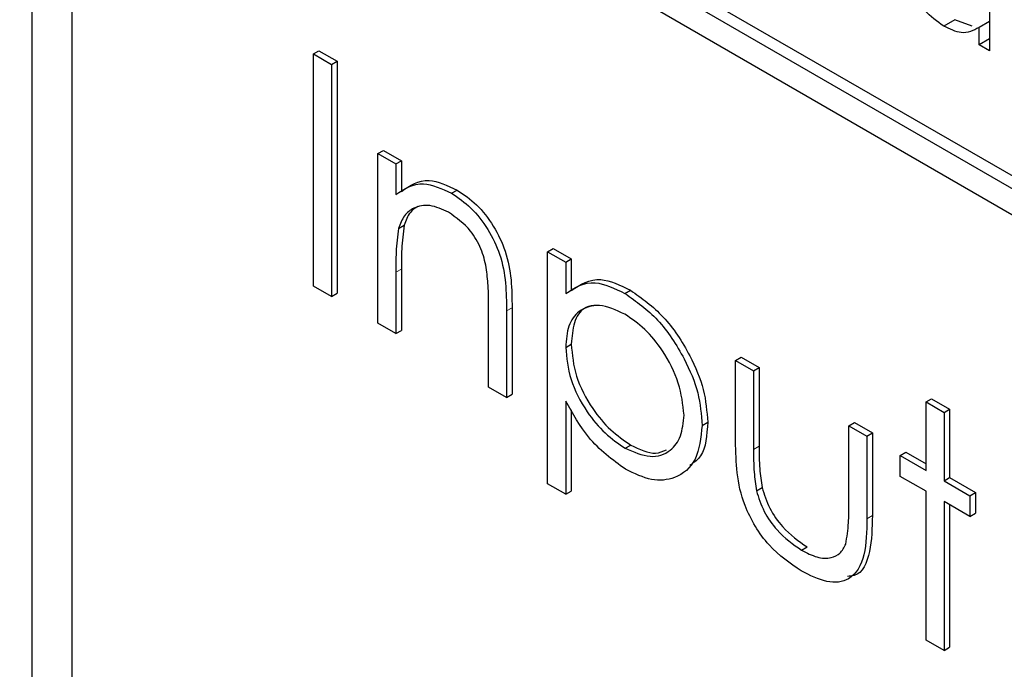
# Paper-space layout 'Blatt2' of a CAD drawing. Header units: millimetres. Extents: x 5 to 418, y 2 to 292.
# Tile 33 of 66: x 91.94 to 94.43, y 193.66 to 195.31. Entities that reach past the tile are written whole.
import ezdxf

# ---------------------------------------------------------------- set-up
doc = ezdxf.new("R2010")
doc.units = ezdxf.units.MM

psp = doc.layouts.new('Blatt2')

# ---------------------------------------------------------------- linework, layer by layer
at = {"color": 7, "linetype": 'Continuous', "lineweight": 25}
for p, q in [((91.9685, 199.0257), (91.9685, 185.7978)), ((92.0695, 198.9207), (92.0695, 185.8561)), ((98.8842, 192.3531), (92.6616, 195.9453)), ((98.8559, 192.3368), (92.6333, 195.929)), ((92.6333, 195.8636), (98.8559, 192.2714)), ((94.3971, 195.4797), (94.3971, 195.2271)), ((94.3092, 195.3061), (94.2809, 195.2898)), ((94.3532, 195.2899), (94.3092, 195.3061)), ((94.3971, 195.3018), (94.3703, 195.2863)), ((94.3703, 195.2426), (94.3703, 195.2863)), ((94.3971, 195.2581), (94.3703, 195.2426)), ((94.3971, 195.2271), (94.3703, 195.2426)), ((92.6824, 195.2195), (92.6966, 195.2277)), ((92.6824, 195.2195), (92.7281, 195.1931)), ((92.6824, 194.6316), (92.6824, 195.2195)), ((92.6966, 195.2277), (92.7423, 195.2013)), ((92.7281, 195.1931), (92.7423, 195.2013)), ((92.7281, 195.1931), (92.7281, 194.6052)), ((92.7423, 195.2013), (92.7423, 194.6134)), ((92.8456, 194.967), (92.8598, 194.9752)), ((92.8456, 194.967), (92.8913, 194.9407)), ((92.8456, 194.5374), (92.8456, 194.967)), ((92.8598, 194.9752), (92.9055, 194.9488)), ((92.8913, 194.9407), (92.9055, 194.9488)), ((92.8913, 194.9407), (92.8913, 194.8632)), ((92.9055, 194.9488), (92.9055, 194.8713)), ((93.0329, 194.8665), (93.047, 194.8746)), ((92.8983, 194.7776), (92.9125, 194.7858)), ((93.2764, 194.7183), (93.2906, 194.7265)), ((93.2764, 194.7183), (93.3221, 194.692)), ((93.2764, 194.1304), (93.2764, 194.7183)), ((93.2906, 194.7265), (93.3362, 194.7001)), ((93.3221, 194.692), (93.3362, 194.7001)), ((93.3221, 194.692), (93.3221, 194.6125)), ((93.3362, 194.7001), (93.3362, 194.6206)), ((92.8913, 194.6664), (92.8913, 194.511)), ((92.9055, 194.6745), (92.9055, 194.5192)), ((92.7281, 194.6052), (92.6824, 194.6316)), ((92.7281, 194.6052), (92.7423, 194.6134)), ((93.4724, 194.6127), (93.4866, 194.6209)), ((93.1263, 194.3754), (93.1263, 194.5775)), ((93.172, 194.5684), (93.172, 194.349)), ((93.1861, 194.5766), (93.1861, 194.3572)), ((92.8913, 194.511), (92.8456, 194.5374)), ((92.8913, 194.511), (92.9055, 194.5192)), ((93.3221, 194.4762), (93.3362, 194.4844)), ((93.7529, 194.4433), (93.767, 194.4514)), ((93.7529, 194.4433), (93.7986, 194.4169)), ((93.7529, 194.238), (93.7529, 194.4433)), ((93.767, 194.4514), (93.8127, 194.4251)), ((93.7986, 194.4169), (93.8127, 194.4251)), ((93.7986, 194.4169), (93.7986, 194.2176)), ((93.8127, 194.4251), (93.8127, 194.2258)), ((93.172, 194.349), (93.1263, 194.3754)), ((93.172, 194.349), (93.1861, 194.3572)), ((93.3221, 194.3402), (93.3221, 194.1041)), ((94.2359, 194.3378), (94.25, 194.346)), ((94.25, 194.346), (94.2957, 194.3196)), ((93.3362, 194.318), (93.3362, 194.1122)), ((94.2359, 194.3378), (94.2816, 194.3114)), ((94.2359, 194.1644), (94.2359, 194.3378)), ((94.2816, 194.3114), (94.2957, 194.3196)), ((94.2957, 194.3196), (94.2957, 194.1462)), ((94.2816, 194.3114), (94.2816, 194.1381)), ((93.668, 194.2786), (93.6822, 194.2868)), ((94.0401, 194.2775), (94.0542, 194.2856)), ((94.0401, 194.0782), (94.0401, 194.2775)), ((94.0401, 194.2775), (94.0858, 194.2511)), ((94.0542, 194.2856), (94.0999, 194.2593)), ((94.0858, 194.2511), (94.0999, 194.2593)), ((94.0858, 194.2511), (94.0858, 194.0419)), ((94.0999, 194.2593), (94.0999, 194.0501)), ((93.4727, 194.2206), (93.4869, 194.2288)), ((94.1706, 194.2021), (94.1848, 194.2103)), ((94.1706, 194.1494), (94.1706, 194.2021)), ((94.1706, 194.2021), (94.2359, 194.1644)), ((94.1848, 194.2103), (94.2359, 194.1808)), ((94.2359, 194.1117), (94.1706, 194.1494)), ((94.2816, 194.1381), (94.2957, 194.1462)), ((94.2957, 194.1462), (94.361, 194.1085)), ((93.3221, 194.1041), (93.2764, 194.1304)), ((93.8058, 194.113), (93.82, 194.1212)), ((94.2816, 194.1381), (94.3469, 194.1004)), ((93.3221, 194.1041), (93.3362, 194.1122)), ((94.2359, 193.7348), (94.2359, 194.1117)), ((94.3469, 194.1004), (94.361, 194.1085)), ((94.3469, 194.1004), (94.3469, 194.0476)), ((94.361, 194.1085), (94.361, 194.0558)), ((94.3469, 194.0476), (94.2816, 194.0853)), ((94.2816, 194.0853), (94.2816, 193.7084)), ((94.2957, 194.0771), (94.2957, 193.7166)), ((94.3469, 194.0476), (94.361, 194.0558)), ((93.9201, 193.9624), (93.9342, 193.9705)), ((94.2816, 193.7084), (94.2359, 193.7348)), ((94.2816, 193.7084), (94.2957, 193.7166))]:
    psp.add_line(p, q, dxfattribs=at)
at = {"color": 7, "linetype": 'Continuous', "lineweight": 18}
for p, q in [((92.8913, 194.6664), (92.9055, 194.6745)), ((93.172, 194.5684), (93.1861, 194.5766)), ((93.7986, 194.2176), (93.8127, 194.2258)), ((94.0858, 194.0419), (94.0999, 194.0501))]:
    psp.add_line(p, q, dxfattribs=at)
for centre, major_axis, ratio, start_param, end_param in [((368.4331, 359.4387), (379.9846, 5.8274), 0.587244, 3.834585, 4.001386), ((368.4331, 347.9513), (379.9866, -5.634), 0.567146, 3.873355, 3.997444), ((368.4183, 360.4098), (378.7845, 5.8277), 0.587275, 3.871004, 3.964908)]:
    psp.add_ellipse(centre, major_axis=major_axis, ratio=ratio, start_param=start_param, end_param=end_param, dxfattribs=at)
at = {"color": 7, "linetype": 'Continuous', "lineweight": 25}
for points, knots in [([(83.7513, 207.7802), (84.5596, 207.2559), (86.9034, 205.7356), (90.8544, 203.2552), (95.6337, 200.3556), (100.5049, 197.506), (105.4646, 194.7061), (110.5125, 191.9579), (114.4004, 189.9135), (116.6032, 188.7845), (117.0759, 188.5422)], [0, 0, 0, 0, 0.0774167, 0.2244859, 0.3715556, 0.5186246, 0.6656928, 0.8127599, 0.959826, 1, 1, 1, 1]), ([(94.2809, 195.2898), (94.2641, 195.3017), (94.2305, 195.3257), (94.1933, 195.3829), (94.1703, 195.4393), (94.168, 195.4711), (94.1669, 195.487)], [0, 0, 0, 0, 0.279573, 0.559333, 0.779589, 1, 1, 1, 1]), ([(94.3703, 195.2863), (94.3561, 195.2789), (94.3307, 195.2658), (94.2962, 195.2824), (94.2809, 195.2898)], [0, 0, 0, 0, 0.558763, 1, 1, 1, 1]), ([(92.8913, 194.8632), (92.913, 194.8776), (92.9519, 194.9036), (93.0081, 194.8778), (93.0329, 194.8665)], [0, 0, 0, 0, 0.559141, 1, 1, 1, 1]), ([(92.9055, 194.8713), (92.9272, 194.8858), (92.966, 194.9117), (93.0222, 194.886), (93.047, 194.8746)], [0, 0, 0, 0, 0.559141, 1, 1, 1, 1]), ([(93.0329, 194.8665), (93.0496, 194.8552), (93.0829, 194.8325), (93.1267, 194.7763), (93.1711, 194.682), (93.1716, 194.6153), (93.172, 194.5684)], [0, 0, 0, 0, 0.1870208, 0.3738905, 0.5606099, 1, 1, 1, 1]), ([(93.047, 194.8746), (93.0637, 194.8633), (93.0971, 194.8407), (93.1408, 194.7845), (93.1853, 194.6902), (93.1858, 194.6234), (93.1861, 194.5766)], [0, 0, 0, 0, 0.1870208, 0.3738905, 0.5606099, 1, 1, 1, 1]), ([(93.0249, 194.8183), (93.0088, 194.8257), (92.9765, 194.8404), (92.9387, 194.8321), (92.9111, 194.8117), (92.9026, 194.789), (92.8983, 194.7776)], [0, 0, 0, 0, 0.279553, 0.559373, 0.779703, 1, 1, 1, 1]), ([(92.9471, 194.8333), (92.94, 194.8287), (92.9241, 194.8185), (92.9166, 194.7974), (92.9125, 194.7858)], [0, 0, 0, 0, 0.449857, 1, 1, 1, 1]), ([(93.1209, 194.6783), (93.1172, 194.6941), (93.1099, 194.7256), (93.0769, 194.7823), (93.0446, 194.8047), (93.0249, 194.8183)], [0, 0, 0, 0, 0.281192, 0.561331, 1, 1, 1, 1]), ([(92.8983, 194.7776), (92.8958, 194.7577), (92.8913, 194.722), (92.8913, 194.6834), (92.8913, 194.6664)], [0, 0, 0, 0, 0.559658, 1, 1, 1, 1]), ([(92.9125, 194.7858), (92.9099, 194.7658), (92.9054, 194.7302), (92.9054, 194.6915), (92.9055, 194.6745)], [0, 0, 0, 0, 0.559658, 1, 1, 1, 1]), ([(93.1263, 194.5775), (93.1264, 194.5958), (93.1266, 194.6284), (93.1226, 194.6631), (93.1209, 194.6783)], [0, 0, 0, 0, 0.560255, 1, 1, 1, 1]), ([(93.3221, 194.6125), (93.3453, 194.6273), (93.3867, 194.6538), (93.4462, 194.6253), (93.4724, 194.6127)], [0, 0, 0, 0, 0.558418, 1, 1, 1, 1]), ([(93.3362, 194.6206), (93.3594, 194.6355), (93.4009, 194.662), (93.4603, 194.6335), (93.4866, 194.6209)], [0, 0, 0, 0, 0.558418, 1, 1, 1, 1]), ([(93.4866, 194.6209), (93.5151, 194.6006), (93.5722, 194.5601), (93.6358, 194.4637), (93.676, 194.3681), (93.6801, 194.3139), (93.6822, 194.2868)], [0, 0, 0, 0, 0.279627, 0.559432, 0.779703, 1, 1, 1, 1]), ([(93.4724, 194.6127), (93.501, 194.5925), (93.5581, 194.552), (93.6217, 194.4555), (93.6619, 194.3599), (93.666, 194.3057), (93.668, 194.2786)], [0, 0, 0, 0, 0.279627, 0.559432, 0.779703, 1, 1, 1, 1]), ([(93.472, 194.5602), (93.45, 194.5702), (93.4059, 194.5902), (93.3563, 194.5732), (93.3264, 194.5337), (93.3235, 194.4954), (93.3221, 194.4762)], [0, 0, 0, 0, 0.279747, 0.559315, 0.779515, 1, 1, 1, 1]), ([(93.3932, 194.5817), (93.3851, 194.5802), (93.3627, 194.5759), (93.341, 194.5409), (93.3378, 194.5032), (93.3362, 194.4844)], [0, 0, 0, 0, 0.219851, 0.609672, 1, 1, 1, 1]), ([(93.6224, 194.3044), (93.6193, 194.3312), (93.6133, 194.3849), (93.573, 194.4642), (93.5234, 194.5251), (93.4892, 194.5485), (93.472, 194.5602)], [0, 0, 0, 0, 0.279387, 0.559092, 0.779508, 1, 1, 1, 1]), ([(93.3221, 194.4762), (93.3245, 194.4494), (93.3294, 194.3959), (93.371, 194.3162), (93.4212, 194.256), (93.4556, 194.2324), (93.4727, 194.2206)], [0, 0, 0, 0, 0.279654, 0.558875, 0.779455, 1, 1, 1, 1]), ([(93.3362, 194.4844), (93.3387, 194.4576), (93.3435, 194.404), (93.3852, 194.3243), (93.4353, 194.2642), (93.4697, 194.2406), (93.4869, 194.2288)], [0, 0, 0, 0, 0.279654, 0.558875, 0.779455, 1, 1, 1, 1]), ([(93.4739, 194.1672), (93.4407, 194.1914), (93.3814, 194.2348), (93.3403, 194.3079), (93.3221, 194.3402)], [0, 0, 0, 0, 0.558466, 1, 1, 1, 1]), ([(93.4727, 194.2206), (93.4945, 194.2112), (93.538, 194.1924), (93.587, 194.2096), (93.6166, 194.2486), (93.6204, 194.2858), (93.6224, 194.3044)], [0, 0, 0, 0, 0.2796281, 0.5592472, 0.779775, 1, 1, 1, 1]), ([(93.668, 194.2786), (93.6647, 194.2475), (93.6581, 194.1852), (93.6049, 194.1432), (93.5413, 194.135), (93.4964, 194.1565), (93.4739, 194.1672)], [0, 0, 0, 0, 0.27954, 0.559273, 0.779559, 1, 1, 1, 1]), ([(93.6822, 194.2868), (93.68, 194.2541), (93.6768, 194.2044), (93.6472, 194.1841), (93.6371, 194.1772)], [0, 0, 0, 0, 0.658028, 1, 1, 1, 1]), ([(93.4869, 194.2288), (93.5092, 194.218), (93.5436, 194.2015), (93.5688, 194.2128), (93.5777, 194.2168)], [0, 0, 0, 0, 0.650568, 1, 1, 1, 1]), ([(93.9196, 193.9099), (93.8913, 193.9288), (93.8349, 193.9665), (93.7558, 194.0981), (93.754, 194.1849), (93.7529, 194.238)], [0, 0, 0, 0, 0.28097, 0.559785, 1, 1, 1, 1]), ([(93.7986, 194.2176), (93.7985, 194.1987), (93.7985, 194.165), (93.8036, 194.1289), (93.8058, 194.113)], [0, 0, 0, 0, 0.5603768, 1, 1, 1, 1]), ([(93.8127, 194.2258), (93.8127, 194.2069), (93.8126, 194.1732), (93.8177, 194.1371), (93.82, 194.1212)], [0, 0, 0, 0, 0.5603768, 1, 1, 1, 1]), ([(93.82, 194.1212), (93.8256, 194.1035), (93.8368, 194.0682), (93.8778, 194.0102), (93.9128, 193.9856), (93.9342, 193.9705)], [0, 0, 0, 0, 0.280117, 0.560544, 1, 1, 1, 1]), ([(93.8058, 194.113), (93.8114, 194.0953), (93.8227, 194.06), (93.8636, 194.002), (93.8987, 193.9774), (93.9201, 193.9624)], [0, 0, 0, 0, 0.280117, 0.560544, 1, 1, 1, 1]), ([(94.0325, 193.9779), (94.0353, 193.9957), (94.0403, 194.0275), (94.0402, 194.0627), (94.0401, 194.0782)], [0, 0, 0, 0, 0.559371, 1, 1, 1, 1]), ([(94.0858, 194.0419), (94.0854, 194.0101), (94.0845, 193.9468), (94.0487, 193.8836), (93.985, 193.8769), (93.9415, 193.8988), (93.9196, 193.9099)], [0, 0, 0, 0, 0.281501, 0.559646, 0.779298, 1, 1, 1, 1]), ([(94.0999, 194.0501), (94.0992, 194.019), (94.0977, 193.9572), (94.0725, 193.8978), (94.0423, 193.8964), (94.0364, 193.8961)], [0, 0, 0, 0, 0.448451, 0.891556, 1, 1, 1, 1]), ([(93.9201, 193.9624), (93.9333, 193.9556), (93.9597, 193.9421), (93.9936, 193.941), (94.0193, 193.9527), (94.0281, 193.9695), (94.0325, 193.9779)], [0, 0, 0, 0, 0.28027, 0.560007, 0.780074, 1, 1, 1, 1])]:
    psp.add_open_spline(points, degree=3, knots=knots, dxfattribs=at)

doc.saveas('drawing.dxf')
